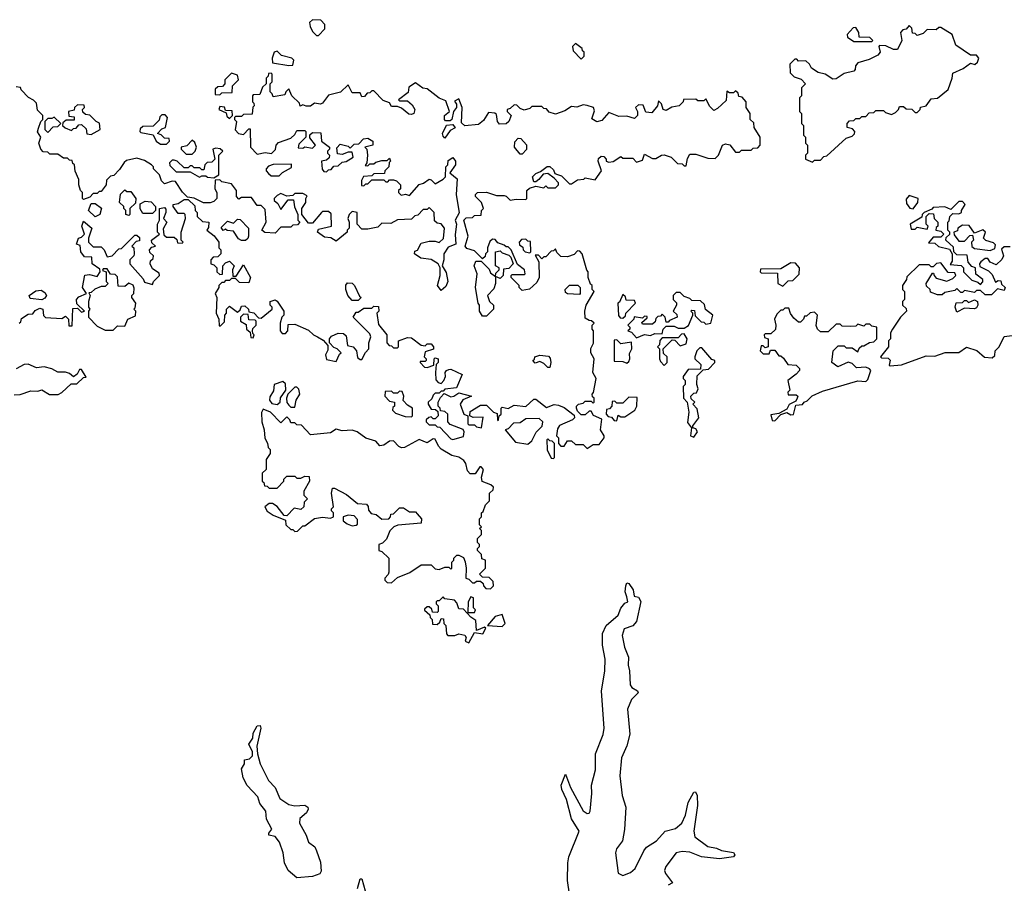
# Model space of a CAD drawing. Extents: x 2673034 to 2765626, y 830478 to 954748.
# Tile 60 of 126: x 2735153 to 2740136, y 838161 to 842530. Entities that reach past the tile are written whole.
import ezdxf

# ---------------------------------------------------------------- set-up
doc = ezdxf.new("R2010")
doc.units = 0

msp = doc.modelspace()

# ---------------------------------------------------------------- linework, layer by layer
at = {"layer": '0CON05XD'}
for points in [[(2736665, 842450), (2736697, 842483), (2736697.5, 842505), (2736677, 842527), (2736635, 842530), (2736620, 842515), (2736622.5, 842495), (2736635, 842470), (2736655, 842450), (2736665, 842450)], [(2739165, 841810), (2739175, 841820), (2739205, 841820), (2739221.7, 841838.3), (2739238.3, 841841.7), (2739335, 841930), (2739365, 841940), (2739378.3, 841951.7), (2739380, 841965), (2739368.3, 841978.3), (2739340, 841985), (2739340, 842005), (2739351.7, 842018.3), (2739375, 842020), (2739385, 842030), (2739405, 842030), (2739415, 842040), (2739435, 842040), (2739451.7, 842058.3), (2739475, 842060), (2739485, 842070), (2739525, 842070), (2739535, 842060), (2739565, 842050), (2739585, 842060), (2739600, 842075), (2739605, 842090), (2739625, 842090), (2739638.3, 842078.3), (2739667, 842077), (2739685, 842060), (2739695, 842060), (2739710, 842075), (2739711.7, 842088.3), (2739740, 842095), (2739765, 842130), (2739797, 842133), (2739852.5, 842177.5), (2739872.5, 842235), (2739875, 842260), (2739927, 842283), (2739965, 842310), (2739987, 842303), (2740000, 842315), (2740007.5, 842335), (2739995, 842350), (2739965, 842350), (2739890.7, 842400.7), (2739872.5, 842455), (2739815, 842490), (2739805, 842490), (2739791.7, 842478.3), (2739745, 842480), (2739725, 842460), (2739695, 842450), (2739685, 842460), (2739671.7, 842461.7), (2739667, 842487), (2739655, 842500), (2739638.3, 842481.7), (2739621.7, 842478.3), (2739610, 842465), (2739617.5, 842425), (2739595, 842380), (2739575, 842380), (2739537, 842397), (2739505, 842400), (2739500, 842395), (2739507.5, 842365), (2739495, 842350), (2739451.7, 842328.3), (2739395, 842312.5), (2739383, 842297), (2739381.7, 842278.3), (2739375, 842270), (2739325, 842257.5), (2739285, 842230), (2739268.3, 842228.3), (2739230, 842255), (2739193, 842263), (2739160, 842285), (2739150, 842305), (2739131.7, 842321.7), (2739095, 842320), (2739085, 842330), (2739075, 842330), (2739050, 842305), (2739051.7, 842261.7), (2739071.7, 842241.7), (2739108.3, 842228.3), (2739130, 842205), (2739110, 842185), (2739110, 842145), (2739100, 842135), (2739100, 842065), (2739110, 842055), (2739110, 842005), (2739120, 841995), (2739120, 841945), (2739130, 841935), (2739130, 841905), (2739140, 841895), (2739140, 841855), (2739130, 841845), (2739130, 841825), (2739165, 841810)], [(2739465, 842420), (2739470, 842425), (2739455, 842440), (2739401.7, 842441.7), (2739400, 842465), (2739385, 842490), (2739371.7, 842488.3), (2739340, 842455), (2739341.7, 842441.7), (2739375, 842420), (2739465, 842420)], [(2737995, 842330), (2738010, 842345), (2738010, 842365), (2738001.7, 842371.7), (2738000, 842385), (2737965, 842410), (2737950, 842395), (2737953, 842373), (2737995, 842330)], [(2736515, 842297.5), (2736535, 842300), (2736540, 842325), (2736530, 842335), (2736478.3, 842348.3), (2736455, 842370), (2736440, 842365), (2736430, 842335), (2736431.7, 842311.7), (2736515, 842297.5)], [(2736165, 842150), (2736175, 842160), (2736228.3, 842161.7), (2736230, 842195), (2736260, 842225), (2736255, 842250), (2736225, 842260), (2736190, 842225), (2736190, 842205), (2736178.3, 842191.7), (2736155, 842190), (2736141.7, 842178.3), (2736141.7, 842151.7), (2736165, 842150)], [(2738057, 840893), (2738057.5, 840955), (2738050, 840965), (2738050, 840985), (2738060, 840995), (2738047, 841007), (2738035, 841007.5), (2738015, 841020), (2738012.5, 841055), (2738020, 841085), (2738060, 841155), (2738050, 841165), (2738050, 841185), (2738041.7, 841191.7), (2738030, 841225), (2738030, 841255), (2738023, 841263), (2738000, 841345), (2737988.3, 841358.3), (2737975, 841360), (2737958.3, 841341.7), (2737925, 841330), (2737891.7, 841331.7), (2737871.7, 841351.7), (2737865, 841370), (2737855, 841360), (2737841.7, 841358.3), (2737815, 841330), (2737805, 841330), (2737795, 841320), (2737778.3, 841338.3), (2737761.7, 841338.3), (2737780, 841305), (2737782.5, 841225), (2737769.3, 841200.7), (2737733, 841167), (2737695, 841160), (2737680, 841175), (2737680, 841185), (2737640, 841225), (2737640, 841235), (2737645, 841240), (2737705, 841240), (2737710, 841245), (2737707.5, 841265), (2737671.7, 841291.7), (2737640, 841365), (2737625, 841380), (2737615, 841380), (2737605, 841390), (2737571.7, 841401.7), (2737558.3, 841418.3), (2737545, 841420), (2737531.7, 841408.3), (2737520, 841375), (2737520, 841355), (2737510, 841345), (2737508.3, 841331.7), (2737495, 841320), (2737455, 841360), (2737415, 841372.5), (2737407.5, 841385), (2737422.5, 841435), (2737400, 841515), (2737413, 841527), (2737445, 841530), (2737455, 841540), (2737488.3, 841541.7), (2737490, 841565), (2737500, 841575), (2737490, 841605), (2737460, 841635), (2737460, 841645), (2737470, 841655), (2737515, 841657.5), (2737565, 841640), (2737605, 841640), (2737615, 841637.5), (2737635, 841617.5), (2737665, 841622.5), (2737715, 841620), (2737720, 841625), (2737720, 841665), (2737733, 841677), (2737765, 841687.5), (2737805, 841680), (2737815, 841690), (2737825, 841680), (2737865, 841680), (2737880, 841695), (2737880, 841705), (2737858.3, 841728.3), (2737825, 841752.5), (2737801.7, 841748.3), (2737779.3, 841720.7), (2737765, 841710), (2737755, 841710), (2737747.5, 841735), (2737765, 841752.5), (2737788.3, 841761.7), (2737823, 841787), (2737835, 841787.5), (2737855, 841770), (2737861.7, 841751.7), (2737875, 841747.5), (2737895, 841740), (2737935, 841700), (2737945, 841700), (2737975, 841720), (2738007, 841723), (2738015, 841730), (2738065, 841720), (2738097.5, 841765), (2738080, 841815), (2738081.7, 841828.3), (2738095, 841840), (2738108.3, 841838.3), (2738120, 841825), (2738120, 841815), (2738135, 841810), (2738157, 841813), (2738195, 841837.5), (2738205, 841830), (2738255, 841830), (2738275, 841810), (2738305, 841820), (2738315, 841850), (2738355, 841827.5), (2738371.7, 841828.3), (2738400, 841845), (2738415, 841846.7), (2738450, 841835), (2738481.7, 841801.7), (2738505, 841800), (2738515, 841790), (2738525, 841790), (2738533, 841827), (2738545, 841850), (2738575, 841850), (2738635, 841830), (2738671.7, 841828.3), (2738690, 841845), (2738710, 841895), (2738725, 841902.5), (2738746.4, 841896.4), (2738775, 841860), (2738795, 841860), (2738805, 841870), (2738855, 841870), (2738865, 841880), (2738888.3, 841881.7), (2738900, 841895), (2738900, 841935), (2738870, 841985), (2738868.3, 842008.3), (2738850, 842025), (2738850, 842055), (2738830, 842085), (2738830, 842115), (2738808.3, 842138.3), (2738791.7, 842141.7), (2738788.3, 842158.3), (2738775, 842170), (2738765, 842160), (2738745, 842160), (2738731.7, 842168.3), (2738728.3, 842121.7), (2738685, 842080), (2738665, 842070), (2738645, 842090), (2738625, 842130), (2738615, 842120), (2738585, 842120), (2738575, 842127.5), (2738513, 842127), (2738510, 842115), (2738490, 842095), (2738453, 842087), (2738425, 842070), (2738410, 842075), (2738400, 842105), (2738385, 842120), (2738380, 842095), (2738351.7, 842058.3), (2738321.7, 842061.7), (2738308.3, 842098.3), (2738285, 842100), (2738270, 842085), (2738280, 842065), (2738280, 842045), (2738265, 842030), (2738225, 842042.5), (2738185, 842040), (2738135, 842060), (2738099.3, 842020.7), (2738073, 842013), (2738048.3, 842028.3), (2738061.7, 842068.3), (2738057.5, 842085), (2738025, 842096.7), (2738005, 842100), (2737971.7, 842088.3), (2737945, 842090), (2737911.7, 842068.3), (2737865, 842052.5), (2737831.7, 842061.7), (2737818.3, 842078.3), (2737805, 842080), (2737795, 842090), (2737745, 842090), (2737735, 842080), (2737705, 842072.5), (2737685, 842080), (2737668.3, 842098.3), (2737655, 842100), (2737635, 842080), (2737620, 842075), (2737620, 842065), (2737640, 842045), (2737627.5, 842015), (2737615, 842002.5), (2737581.7, 842001.7), (2737570, 842015), (2737565, 842050), (2737557, 842057), (2737525, 842060), (2737499.3, 842020.7), (2737475, 842000), (2737405, 841992.5), (2737388.3, 842008.3), (2737392.5, 842085), (2737375, 842130), (2737353, 842117), (2737362.5, 842102.5), (2737363.3, 842085), (2737347.5, 842065), (2737340, 842025), (2737331.7, 842018.3), (2737308.3, 842018.3), (2737302.5, 842025), (2737302.5, 842045), (2737327.5, 842065), (2737310, 842120), (2737275, 842132.5), (2737215, 842180), (2737193, 842183), (2737155, 842210), (2737121.7, 842188.3), (2737118.3, 842161.7), (2737070, 842125), (2737075, 842120), (2737115, 842120), (2737139.3, 842099.3), (2737152.5, 842075), (2737147.5, 842055), (2737135, 842050), (2737121.7, 842051.7), (2737085, 842082.5), (2737065, 842090), (2737035, 842090), (2737025, 842110), (2736991.7, 842121.7), (2736945, 842170), (2736935, 842170), (2736925, 842160), (2736911.7, 842158.3), (2736898.3, 842141.7), (2736885, 842140), (2736875, 842160), (2736835, 842160), (2736815, 842200), (2736777, 842163), (2736715, 842147.5), (2736685, 842107.5), (2736675, 842103.3), (2736645, 842107.5), (2736625, 842092.5), (2736602.5, 842092.5), (2736585, 842100), (2736571.7, 842091.7), (2736568.3, 842108.3), (2736530, 842145), (2736515, 842180), (2736500, 842165), (2736495, 842150), (2736435, 842140), (2736430, 842155), (2736420, 842165), (2736420, 842205), (2736430, 842215), (2736430, 842255), (2736425, 842260), (2736411.7, 842258.3), (2736410, 842245), (2736400, 842235), (2736400, 842205), (2736381.7, 842188.3), (2736368.3, 842151.7), (2736335, 842150), (2736330, 842145), (2736330, 842115), (2736338.3, 842108.3), (2736340, 842095), (2736332.5, 842087.5), (2736328.3, 842051.7), (2736285, 842050), (2736275, 842040), (2736245, 842040), (2736240, 842035), (2736240, 842025), (2736250, 842015), (2736243, 841973), (2736260, 841955), (2736285, 841950), (2736311.7, 841978.3), (2736318.3, 841978.3), (2736320, 841885), (2736355, 841850), (2736395, 841857.5), (2736427, 841853), (2736447, 841873), (2736450, 841895), (2736461.7, 841908.3), (2736525, 841930), (2736545, 841950), (2736555, 841970), (2736595, 841970), (2736600, 841965), (2736600, 841935), (2736565, 841900), (2736561.7, 841881.7), (2736585, 841880), (2736595, 841887.5), (2736635, 841880), (2736650, 841895), (2736621.7, 841931.7), (2736621.7, 841948.3), (2736635, 841960), (2736677.5, 841957.5), (2736680, 841915), (2736720, 841885), (2736720, 841875), (2736710, 841865), (2736710, 841855), (2736720, 841845), (2736718.3, 841831.7), (2736705, 841820), (2736680, 841815), (2736683, 841773), (2736691.7, 841761.7), (2736705, 841760), (2736715, 841770), (2736728.3, 841771.7), (2736741.7, 841788.3), (2736765, 841790), (2736785, 841810), (2736805, 841812.5), (2736840, 841835), (2736835, 841860), (2736815, 841860), (2736785, 841847.5), (2736761.7, 841851.7), (2736758.3, 841881.7), (2736775, 841900), (2736815, 841890), (2736825, 841880), (2736845, 841900), (2736868.3, 841901.7), (2736893, 841927), (2736915, 841930), (2736940, 841915), (2736940, 841895), (2736900, 841885), (2736910, 841875), (2736912.5, 841845), (2736910, 841805), (2736901.7, 841791.7), (2736915, 841790), (2736925, 841800), (2736945, 841800), (2736955, 841810), (2736985, 841817.5), (2737011.7, 841818.3), (2737025, 841830), (2737030, 841815), (2737021.7, 841808.3), (2737020, 841785), (2737000, 841765), (2736998.3, 841751.7), (2736945, 841750), (2736935, 841740), (2736893, 841737), (2736883, 841717), (2736881.7, 841691.7), (2736895, 841690), (2736905, 841700), (2736915, 841700), (2736935, 841720), (2736995, 841720), (2737005, 841710), (2737015, 841710), (2737025, 841720), (2737045, 841720), (2737060, 841715), (2737080, 841695), (2737080, 841675), (2737070, 841665), (2737070, 841655), (2737083, 841643), (2737105, 841647.5), (2737125, 841640), (2737173.6, 841696.4), (2737197, 841703), (2737225, 841722.5), (2737235, 841720), (2737255, 841700), (2737295, 841722.5), (2737307.5, 841735), (2737310, 841785), (2737320, 841795), (2737321.7, 841818.3), (2737345, 841832.5), (2737358.8, 841815), (2737358.8, 841795), (2737330, 841755), (2737366.2, 841725), (2737361.2, 841645), (2737376.7, 841553.3), (2737356.7, 841515), (2737362.5, 841495), (2737356.1, 841443.9), (2737360, 841395), (2737321.7, 841378.3), (2737300, 841345), (2737300, 841315), (2737290, 841285), (2737311.7, 841251.7), (2737320, 841205), (2737309.3, 841180.7), (2737285, 841160), (2737267.5, 841185), (2737280, 841235), (2737280, 841275), (2737270, 841295), (2737235, 841317.5), (2737183, 841323), (2737150, 841345), (2737151.7, 841358.3), (2737166.4, 841363.6), (2737185, 841400), (2737225, 841410), (2737255, 841410), (2737275, 841402.5), (2737297, 841423), (2737302.5, 841475), (2737285, 841497.5), (2737265, 841500), (2737251.7, 841511.7), (2737250, 841555), (2737225, 841580), (2737215, 841570), (2737195, 841570), (2737168.3, 841541.7), (2737151.7, 841538.3), (2737135, 841520), (2737065, 841517.5), (2737031.7, 841498.3), (2736985, 841500), (2736965, 841480), (2736915, 841470), (2736885, 841470), (2736860, 841495), (2736860, 841555), (2736835, 841560), (2736820, 841545), (2736812.5, 841525), (2736820, 841505), (2736820, 841475), (2736810, 841465), (2736810, 841455), (2736755, 841410), (2736727, 841427), (2736695, 841430), (2736660, 841455), (2736665, 841470), (2736730, 841485), (2736728.3, 841548.3), (2736715, 841560), (2736685, 841560), (2736680, 841555)], [(2736680, 841555), (2736635, 841500), (2736615, 841500), (2736580, 841545), (2736580, 841575), (2736600, 841605), (2736600, 841625), (2736608.3, 841638.3), (2736585, 841650), (2736545, 841650), (2736535, 841640), (2736505, 841637.5), (2736475, 841650), (2736455, 841640), (2736440, 841625), (2736440, 841615), (2736459.3, 841599.3), (2736475, 841570), (2736511.7, 841618.3), (2736538.3, 841618.3), (2736543, 841583), (2736560, 841545), (2736560, 841515), (2736570, 841505), (2736558.3, 841491.7), (2736535, 841490), (2736525, 841480), (2736475, 841480), (2736445, 841450), (2736393, 841453), (2736377.5, 841465), (2736400, 841505), (2736395, 841570), (2736375, 841590), (2736355, 841590), (2736325, 841630), (2736275, 841630), (2736261.7, 841621.7), (2736250, 841635), (2736250, 841665), (2736225, 841700), (2736175, 841710), (2736165, 841720), (2736141.7, 841718.3), (2736140, 841675), (2736150, 841655), (2736150, 841625), (2736135, 841610), (2736117, 841603), (2736083, 841603), (2736036.4, 841626.4), (2736001.7, 841631.7), (2735976.7, 841656.7), (2735941.7, 841711.7), (2735925, 841712.5), (2735885, 841700), (2735870, 841715), (2735860, 841745), (2735830, 841775), (2735830, 841785), (2735820, 841795), (2735785, 841817.5), (2735745, 841830), (2735692.5, 841817.5), (2735681.7, 841808.3), (2735658.3, 841771.7), (2735628.3, 841741.7), (2735611.7, 841738.3), (2735591.7, 841718.3), (2735590, 841695), (2735565, 841660), (2735555, 841660), (2735545, 841650), (2735525, 841650), (2735508.3, 841631.7), (2735475, 841620), (2735470, 841625), (2735470, 841655), (2735460, 841665), (2735452.5, 841695), (2735451.7, 841721.7), (2735433, 841763), (2735430, 841795), (2735421.7, 841801.7), (2735418.3, 841818.3), (2735405, 841820), (2735395, 841830), (2735375, 841830), (2735345, 841850), (2735305, 841850), (2735295, 841860), (2735271.7, 841861.7), (2735260, 841875), (2735250, 841905), (2735260, 841935), (2735243, 841963), (2735248.3, 841981.7), (2735260, 842015), (2735270, 842025), (2735270, 842045), (2735243, 842073), (2735237, 842107), (2735223, 842123), (2735197, 842137), (2735160, 842175), (2735157, 842187), (2735135, 842190)], [(2735515, 841950), (2735560, 841975), (2735557, 842007), (2735540, 842015), (2735507, 842047), (2735485, 842050), (2735471.7, 842061.7), (2735470, 842075), (2735480, 842085), (2735478.3, 842098.3), (2735445, 842100), (2735430, 842085), (2735428.3, 842071.7), (2735400, 842065), (2735401.7, 842041.7), (2735428.3, 842038.3), (2735428.3, 842021.7), (2735388.3, 842021.7), (2735371.7, 842008.3), (2735370, 841995), (2735383, 841983), (2735415, 841970), (2735425, 841980), (2735438.3, 841981.7), (2735451.7, 841998.3), (2735465, 842000), (2735488.3, 841978.3), (2735491.7, 841951.7), (2735515, 841950)], [(2736215, 842030), (2736230, 842045), (2736228.3, 842068.3), (2736195, 842070), (2736188.3, 842088.3), (2736165, 842090), (2736160, 842075), (2736198.3, 842058.3), (2736201.7, 842041.7), (2736215, 842030)], [(2735295, 841960), (2735321.7, 841988.3), (2735345, 841990), (2735360, 842005), (2735327, 842037), (2735315, 842030), (2735295, 842030), (2735280, 842015), (2735280, 841975), (2735295, 841960)], [(2735895, 841900), (2735910, 841915), (2735908.3, 841928.3), (2735885, 841930), (2735868.3, 841948.3), (2735850, 841955), (2735871.7, 841978.3), (2735890, 841985), (2735900, 842035), (2735888.3, 842048.3), (2735871.7, 842048.3), (2735861.7, 842038.3), (2735858.3, 842021.7), (2735828.3, 841991.7), (2735775, 841990), (2735761.7, 841978.3), (2735760, 841965), (2735765, 841960), (2735828.3, 841948.3), (2735842.5, 841915), (2735865, 841900), (2735895, 841900)], [(2737305, 841930), (2737295, 841940), (2737292.5, 841955), (2737313, 841997), (2737345, 842000), (2737357, 841983), (2737330.7, 841969.3), (2737305, 841930)], [(2737695, 841850), (2737685, 841850), (2737657.5, 841885), (2737658.3, 841911.7), (2737675, 841930), (2737688.3, 841928.3), (2737717, 841897), (2737717, 841873), (2737695, 841850)], [(2736135, 841730), (2736160, 841745), (2736160, 841845), (2736180, 841865), (2736167, 841877), (2736145, 841880), (2736130, 841875), (2736140, 841825), (2736125, 841810), (2736101.7, 841808.3), (2736090, 841795), (2736085, 841770), (2736075, 841770), (2736065, 841780), (2736035, 841780), (2736025, 841790), (2736015, 841790), (2736005, 841780), (2735985, 841780), (2735950, 841815), (2735935, 841820), (2735925, 841820), (2735910, 841805), (2735911.7, 841791.7), (2735945, 841760), (2736015, 841760), (2736063, 841733), (2736075, 841740), (2736095, 841740), (2736103, 841733), (2736135, 841730)], [(2736025, 841850), (2736040, 841865), (2736047.5, 841885), (2736038.3, 841908.3), (2736025, 841920), (2735998.3, 841891.7), (2735970, 841885), (2735970, 841875), (2735995, 841850), (2736025, 841850)], [(2736465, 841740), (2736483, 841757), (2736528.3, 841781.7), (2736528.3, 841798.3), (2736435, 841797.5), (2736411.7, 841788.3), (2736400, 841775), (2736400, 841765), (2736411.7, 841751.7), (2736425, 841740), (2736465, 841740)], [(2735705, 841540), (2735690, 841545), (2735690, 841565), (2735680, 841575), (2735680, 841585), (2735657.5, 841605), (2735663, 841647), (2735685, 841670), (2735695, 841660), (2735715, 841660), (2735740, 841625), (2735738.3, 841601.7), (2735710, 841575), (2735710, 841545), (2735705, 841540)], [(2739675, 841572.5), (2739697.5, 841605), (2739700, 841625), (2739655, 841640), (2739638.3, 841621.7), (2739640.7, 841600.7), (2739657, 841577), (2739675, 841572.5)], [(2735150, 840995), (2735158.3, 841001.7), (2735161.7, 841018.3), (2735195, 841040), (2735218.3, 841041.7), (2735230.7, 841059.3), (2735255, 841070), (2735270, 841065), (2735273, 841033), (2735283, 841023), (2735365, 841017.5), (2735385, 841030), (2735400, 841015), (2735401.7, 840981.7), (2735418.3, 840981.7), (2735421.7, 841068.3), (2735445, 841070), (2735465, 841050), (2735480, 841055), (2735441.7, 841091.7), (2735440, 841115), (2735451.7, 841128.3), (2735490, 841145), (2735470, 841175), (2735481.7, 841238.3), (2735505, 841240), (2735545, 841230), (2735560, 841255), (2735558.3, 841268.3), (2735520, 841295), (2735518.3, 841328.3), (2735480.7, 841330.7), (2735462.5, 841355), (2735458.3, 841388.3), (2735440, 841395), (2735450, 841425), (2735465, 841430), (2735480, 841445), (2735467.5, 841485), (2735475, 841510), (2735517.5, 841475), (2735500, 841425), (2735500, 841405), (2735525, 841380), (2735565, 841380), (2735580, 841365), (2735595, 841330), (2735620, 841335), (2735655, 841370), (2735668.3, 841371.7), (2735735, 841440), (2735745, 841440), (2735758.3, 841428.3), (2735758.3, 841411.7), (2735741.7, 841408.3), (2735720, 841385), (2735730, 841375), (2735732.5, 841345), (2735730, 841335), (2735710, 841315), (2735710, 841295), (2735778.3, 841218.3), (2735785, 841202.5), (2735825, 841190), (2735830, 841205), (2735860, 841235), (2735858.3, 841248.3), (2735825, 841270), (2735812.5, 841295), (2735815, 841310), (2735828.3, 841321.7), (2735830, 841335), (2735811.7, 841351.7), (2735810, 841365), (2735821.7, 841378.3), (2735840, 841385), (2735821.7, 841401.7), (2735820, 841415), (2735860, 841445), (2735850, 841455), (2735850, 841495), (2735860, 841515), (2735860, 841575), (2735885, 841580), (2735891.7, 841571.7), (2735892.5, 841555), (2735880, 841525), (2735897.5, 841505), (2735878.3, 841471.7), (2735881.7, 841441.7), (2735895, 841430), (2735935, 841430), (2735948.3, 841418.3), (2735951.7, 841401.7), (2735975, 841400), (2735980, 841405), (2735970, 841415), (2735970, 841455), (2735992.5, 841525), (2735990, 841545), (2735985, 841550), (2735955, 841550), (2735930, 841585), (2735930, 841595), (2735955, 841600), (2735985, 841620), (2736005, 841620), (2736038.3, 841588.3), (2736040, 841565), (2736050, 841555), (2736050, 841535), (2736078.3, 841508.3), (2736110, 841505), (2736108.3, 841478.3), (2736100, 841465), (2736136.4, 841436.4), (2736160, 841405), (2736160, 841375), (2736170, 841365), (2736170, 841345), (2736155, 841330), (2736131.7, 841328.3), (2736120, 841315), (2736120, 841295), (2736135, 841290), (2736150, 841275), (2736150, 841255), (2736165, 841240), (2736178.3, 841241.7), (2736180, 841285), (2736195, 841300), (2736215, 841307.5), (2736237.5, 841285), (2736230, 841265), (2736231.7, 841231.7), (2736248.3, 841231.7), (2736285, 841290), (2736320, 841225), (2736311.7, 841198.3), (2736265, 841200), (2736245, 841220), (2736225, 841220), (2736215, 841210), (2736195, 841210), (2736185, 841200), (2736175, 841200), (2736160, 841185), (2736160, 841175), (2736142.5, 841145), (2736150, 841125), (2736147.5, 841045), (2736160, 841015), (2736161.7, 840981.7), (2736168.3, 840981.7), (2736188.3, 841001.7), (2736190, 841035), (2736200, 841045), (2736200, 841065), (2736215, 841080), (2736255, 841050), (2736268.3, 841061.7), (2736275, 841080), (2736291.7, 841081.7), (2736310, 841065), (2736311.7, 841051.7), (2736337, 841047), (2736361.7, 841021.7), (2736375, 841020), (2736430, 841065), (2736430, 841075), (2736420, 841085), (2736420, 841105), (2736445, 841112.5), (2736456.4, 841106.4), (2736490, 841055), (2736490, 841035), (2736480, 841025), (2736470, 840995), (2736470, 840955), (2736481.7, 840941.7), (2736497, 840943), (2736510, 840955), (2736511.7, 840988.3), (2736545, 840990), (2736615, 840960), (2736640, 840935), (2736660, 840925), (2736689.3, 840909.3), (2736711.7, 840881.7), (2736711.7, 840858.3), (2736700, 840835), (2736705, 840810), (2736755, 840800), (2736771.7, 840838.3), (2736780, 840845), (2736760, 840865), (2736741.7, 840871.7), (2736720, 840895), (2736720, 840915), (2736730.7, 840929.3), (2736765, 840943.3), (2736791.7, 840941.7), (2736805, 840930), (2736811.7, 840881.7), (2736840, 840875), (2736857.5, 840855), (2736861.7, 840821.7), (2736875, 840810), (2736885, 840810), (2736903, 840847), (2736920, 840865), (2736920, 840895), (2736930, 840925), (2736925, 840940), (2736840, 841025), (2736855, 841050), (2736865, 841050), (2736895, 841070), (2736935, 841070), (2736945, 841080), (2736968.3, 841078.3), (2736970, 841055), (2736960, 841045), (2736968.3, 840988.3), (2737010, 840935), (2737010, 840895), (2737021.7, 840881.7), (2737035, 840880), (2737045, 840870), (2737065, 840870), (2737070, 840875), (2737070, 840905), (2737115, 840922.5), (2737135, 840920), (2737185, 840882.5), (2737205, 840880), (2737215, 840890), (2737235, 840890), (2737247.5, 840875), (2737247, 840863), (2737205, 840850), (2737200, 840825), (2737210, 840815), (2737210, 840805), (2737205, 840800), (2737180, 840800), (2737180, 840795), (2737201.7, 840771.7), (2737215, 840770), (2737248.3, 840781.7), (2737250, 840815), (2737255, 840820), (2737270, 840815), (2737270, 840795), (2737260, 840785), (2737257.5, 840745), (2737258.3, 840708.3), (2737270, 840695), (2737285, 840690), (2737300, 840705), (2737307.5, 840725), (2737306.7, 840745), (2737312.5, 840755), (2737325, 840760), (2737335, 840762.5), (2737392.5, 840735), (2737363, 840667), (2737305, 840660), (2737295, 840650), (2737285, 840650), (2737275, 840640), (2737255, 840640), (2737245, 840630), (2737238.3, 840611.7), (2737220, 840595), (2737220, 840585), (2737235, 840560), (2737257.5, 840557.5), (2737268.3, 840548.3), (2737270, 840525), (2737255, 840510), (2737245, 840510), (2737235, 840520), (2737223.3, 840516.7), (2737210, 840505), (2737210, 840495), (2737225, 840480), (2737255, 840480), (2737265, 840470), (2737278.3, 840468.3), (2737335, 840408.8), (2737345, 840406.2), (2737398.3, 840421.7), (2737402.5, 840445), (2737396.7, 840456.7), (2737331.7, 840481.7), (2737320, 840495), (2737320, 840535), (2737305, 840547.5), (2737281.7, 840551.7), (2737280, 840565), (2737270, 840575), (2737270, 840595), (2737281.7, 840618.3), (2737301.7, 840638.3), (2737335, 840622.5), (2737350, 840625), (2737375, 840642.5), (2737440, 840625), (2737395, 840607.5), (2737382.5, 840585), (2737400, 840535), (2737420, 840525), (2737420, 840485), (2737425, 840480), (2737455, 840480), (2737465, 840470), (2737490, 840465), (2737498.3, 840518.3), (2737447, 840517), (2737430, 840525), (2737431.7, 840548.3), (2737485, 840580), (2737515, 840580), (2737550, 840545), (2737568.3, 840538.3), (2737570, 840505), (2737575, 840500), (2737580, 840525), (2737590, 840535), (2737590, 840565), (2737595, 840570), (2737625, 840562.5), (2737655, 840580), (2737715, 840573.3), (2737755, 840610), (2737765, 840610), (2737818.3, 840568.3), (2737857, 840583), (2737879.3, 840579.3), (2737908.3, 840568.3), (2737958.3, 840528.3), (2737960, 840515), (2737950, 840505), (2737885, 840477.5), (2737875, 840460), (2737870, 840425), (2737880, 840415), (2737880, 840385), (2737891.7, 840371.7), (2737908.3, 840371.7), (2737925, 840400), (2737945, 840400), (2737965, 840380), (2738005, 840380), (2738025, 840360), (2738055, 840380), (2738085, 840380), (2738110, 840415), (2738110, 840425), (2738092.5, 840455), (2738098.3, 840508.3), (2738057, 840527), (2738045, 840550), (2738035, 840550), (2738015, 840530), (2737995, 840530), (2737975, 840550), (2737970, 840565), (2737970, 840575), (2737980, 840585), (2738005, 840590), (2738015, 840600), (2738045, 840600), (2738055, 840590), (2738060, 840595), (2738060, 840615), (2738051.7, 840621.7), (2738050, 840635), (2738057, 840643), (2738070, 840715), (2738052.5, 840745), (2738060, 840815), (2738042.5, 840845), (2738043, 840867), (2738057, 840893)], [(2735535, 841532.5), (2735500, 841565), (2735515, 841600), (2735535, 841600), (2735567, 841577), (2735557.5, 841545), (2735535, 841532.5)], [(2735825, 841550), (2735775, 841550), (2735763, 841573), (2735761.7, 841598.3), (2735788.3, 841611.7), (2735818.3, 841608.3), (2735840, 841585), (2735840, 841565), (2735825, 841550)], [(2740015, 841190), (2740027, 841203), (2740027.5, 841215), (2739991.7, 841241.7), (2739990, 841275), (2739971.7, 841281.7), (2739953, 841303), (2739948.3, 841338.3), (2739895, 841340), (2739880, 841355), (2739878.3, 841378.3), (2739840, 841415), (2739841.7, 841428.3), (2739860, 841445), (2739860, 841455), (2739850, 841465), (2739850, 841505), (2739857, 841513), (2739860, 841535), (2739875, 841550), (2739905, 841547.5), (2739920, 841555), (2739920, 841565), (2739937.5, 841595), (2739925, 841610), (2739905, 841610), (2739865, 841570), (2739835, 841582.5), (2739775, 841580), (2739768.3, 841571.7), (2739730, 841555), (2739720, 841545), (2739718.3, 841531.7), (2739660, 841495), (2739665, 841470), (2739685, 841470), (2739695, 841480), (2739745, 841470), (2739750, 841485), (2739740, 841495), (2739740, 841535), (2739755, 841550), (2739778.3, 841548.3), (2739780, 841525), (2739800, 841505), (2739800, 841485), (2739791.7, 841478.3), (2739790, 841465), (2739815, 841460), (2739830, 841445), (2739815, 841430), (2739775, 841430), (2739751.7, 841401.7), (2739785, 841400), (2739803, 841383), (2739858.3, 841368.3), (2739872.5, 841345), (2739871.7, 841308.3), (2739861.7, 841291.7), (2739917, 841287), (2739930, 841275), (2739930, 841255), (2739971.7, 841211.7), (2740001.7, 841201.7), (2740015, 841190)], [(2736295, 841412.5), (2736275, 841412.5), (2736260.7, 841420.7), (2736235, 841460), (2736203, 841463), (2736195, 841470), (2736183, 841463), (2736171.7, 841478.3), (2736205, 841510), (2736235, 841500), (2736255, 841520), (2736268.3, 841518.3), (2736310, 841475), (2736310, 841435), (2736307, 841423), (2736295, 841412.5)], [(2740065, 841362.5), (2740088.3, 841371.7), (2740091.7, 841391.7), (2740081.7, 841401.7), (2740043, 841413), (2740030, 841425), (2740040, 841455), (2740027, 841467), (2739985, 841450), (2739958.3, 841488.3), (2739925, 841490), (2739900, 841475), (2739898.3, 841461.7), (2739880, 841455), (2739881.7, 841441.7), (2739905, 841410), (2739935, 841410), (2739961.7, 841438.3), (2739975, 841440), (2739980, 841415), (2739970, 841405), (2739971.7, 841381.7), (2739985, 841372.5), (2740065, 841362.5)], [(2737735, 841350), (2737740, 841355), (2737738.3, 841408.3), (2737725, 841410), (2737715, 841420), (2737691.7, 841418.3), (2737680, 841405), (2737681.7, 841391.7), (2737698.3, 841378.3), (2737700, 841365), (2737710, 841355), (2737735, 841350)], [(2737515, 841030), (2737495, 841030), (2737480, 841055), (2737480, 841085), (2737472.5, 841095), (2737460, 841175), (2737467.5, 841245), (2737452.5, 841285), (2737461.7, 841308.3), (2737488.3, 841308.3), (2737528.3, 841268.3), (2737535, 841250), (2737560, 841230), (2737561.7, 841248.3), (2737580, 841265), (2737580, 841275), (2737560, 841285), (2737560, 841355), (2737585, 841360), (2737595, 841350), (2737628.3, 841338.3), (2737638.3, 841328.3), (2737650, 841295), (2737628.3, 841271.7), (2737601.7, 841268.3), (2737600, 841235), (2737585, 841220), (2737560, 841230), (2737560, 841195), (2737551.7, 841168.3), (2737520, 841135), (2737530, 841105), (2737550, 841085), (2737550, 841065), (2737515, 841030)], [(2740165, 841380), (2740135, 841380), (2740121.7, 841368.3), (2740132.5, 841335), (2740123, 841317), (2740095, 841290), (2740065, 841302.5), (2740051.7, 841321.7), (2740038.3, 841321.7), (2740017.5, 841305), (2740010, 841295), (2740011.7, 841281.7), (2740055, 841260), (2740075, 841240), (2740091.7, 841201.7), (2740105, 841210), (2740118.3, 841208.3), (2740121.7, 841191.7), (2740140, 841175), (2740135, 841160), (2740101.7, 841168.3), (2740071.7, 841138.3), (2740038.3, 841138.3), (2740015, 841160), (2739995, 841160), (2739985, 841150), (2739935, 841160), (2739925, 841150), (2739915, 841150), (2739895, 841170), (2739885, 841160), (2739835, 841150), (2739821.7, 841138.3), (2739798.3, 841138.3), (2739761.7, 841151.7), (2739760, 841165), (2739741.7, 841181.7), (2739740, 841195), (2739771.7, 841248.3), (2739778.3, 841248.3), (2739780, 841235), (2739791.7, 841221.7), (2739845, 841207.5), (2739875, 841220), (2739890, 841235), (2739885, 841250), (2739851.7, 841251.7), (2739815, 841300), (2739793, 841297), (2739775, 841280), (2739765, 841280), (2739755, 841290), (2739705, 841290), (2739641.7, 841228.3), (2739640, 841215), (2739620, 841185), (2739620, 841165), (2739630, 841155), (2739630, 841115), (2739620, 841105), (2739620, 841085), (2739638.3, 841068.3), (2739640, 841055), (2739610, 841025), (2739570, 840965), (2739560, 840945), (2739560, 840915), (2739550, 840905), (2739550, 840875), (2739510, 840825), (2739515, 840820), (2739548.3, 840818.3), (2739557.5, 840807.5), (2739552.5, 840782.5), (2739558.3, 840778.3)], [(2739015, 841182.5), (2739041.7, 841208.3), (2739065, 841210), (2739098.3, 841241.7), (2739100, 841275), (2739078.3, 841298.3), (2739055, 841300), (2739005, 841270), (2738901.7, 841268.3), (2738900, 841255), (2738905, 841250), (2738988.3, 841248.3), (2738990, 841195), (2739015, 841182.5)], [(2735625, 840960), (2735648.3, 840981.7), (2735685, 840980), (2735700, 841015), (2735738.3, 841031.7), (2735740, 841055), (2735730, 841065), (2735737, 841073), (2735740, 841095), (2735720, 841125), (2735720, 841135), (2735730, 841145), (2735731.7, 841171.7), (2735726.4, 841186.4), (2735705, 841197.5), (2735685, 841180), (2735651.7, 841181.7), (2735648.3, 841228.3), (2735635, 841240), (2735611.7, 841241.7), (2735595, 841270), (2735575, 841270), (2735571.7, 841261.7), (2735590, 841255), (2735590, 841205), (2735600, 841195), (2735585, 841180), (2735565, 841180), (2735533, 841167), (2735515, 841150), (2735501.7, 841148.3), (2735510, 841135), (2735500, 841105), (2735500, 841075), (2735507.5, 841065), (2735500, 841055), (2735500, 841025), (2735545, 840980), (2735585, 840960), (2735625, 840960)], [(2736865, 841110), (2736835, 841110), (2736812.5, 841135), (2736802.5, 841165), (2736803, 841187), (2736811.7, 841198.3), (2736835, 841197.5), (2736847.5, 841185), (2736871.7, 841131.7), (2736880, 841125), (2736865, 841110)], [(2737985, 841140), (2737925, 841142.5), (2737915, 841150), (2737912.5, 841165), (2737935, 841187.5), (2737977, 841187), (2737990, 841175), (2737990, 841145), (2737985, 841140)], [(2735265, 841112.5), (2735205, 841120), (2735200, 841135), (2735235, 841157.5), (2735261.7, 841161.7), (2735279.3, 841149.3), (2735287.5, 841135), (2735279.3, 841120.7), (2735265, 841112.5)], [(2738205, 841020), (2738218.3, 841031.7), (2738220, 841045), (2738270, 841095), (2738265, 841110), (2738221.7, 841111.7), (2738218.3, 841128.3), (2738205, 841140), (2738188.3, 841101.7), (2738180, 841095), (2738183, 841033), (2738191.7, 841021.7), (2738205, 841020)], [(2738275, 840920), (2738315, 840937.5), (2738345, 840932.5), (2738367, 840943), (2738405, 840940), (2738410, 840965), (2738425, 840980), (2738465, 840980), (2738485, 840970), (2738515, 840970), (2738536.7, 840983.3), (2738560, 841035), (2738560, 841045), (2738550, 841055), (2738555, 841060), (2738568.3, 841058.3), (2738571.7, 841031.7), (2738601.7, 841001.7), (2738615, 841000), (2738625, 840990), (2738650, 840995), (2738660, 841035), (2738623.3, 841063.3), (2738618.3, 841088.3), (2738598.3, 841108.3), (2738555, 841110), (2738545, 841120), (2738515, 841130), (2738495, 841150), (2738475, 841150), (2738460, 841135), (2738460, 841115), (2738477, 841097), (2738477.5, 841085), (2738460, 841055), (2738478.3, 841038.3), (2738480, 841025), (2738441.7, 841008.3), (2738435, 841000), (2738425, 841000), (2738420, 841025), (2738405, 841040), (2738395, 841030), (2738381.7, 841028.3), (2738371.7, 841018.3), (2738368.3, 841001.7), (2738355, 840990), (2738305, 840990), (2738301.7, 840998.3), (2738328.3, 841021.7), (2738328.3, 841028.3), (2738315, 841030), (2738305, 841020), (2738263, 841027), (2738260, 841015), (2738230, 840985), (2738240, 840975), (2738240, 840965), (2738230, 840955), (2738248.3, 840948.3), (2738275, 840920)], [(2739895, 841050), (2739887.5, 841075), (2739893, 841097), (2739925, 841100), (2739935, 841110), (2739945, 841110), (2739955, 841100), (2739985, 841112.5), (2740000, 841105), (2740002.5, 841085), (2739995, 841072.5), (2739985, 841067.5), (2739935, 841070), (2739895, 841050)], [(2736335, 840920), (2736340, 840935), (2736331.7, 840941.7), (2736330, 840955), (2736333, 840967), (2736350, 840985), (2736350, 841005), (2736345, 841010), (2736311.7, 841011.7), (2736308.3, 841038.3), (2736285, 841040), (2736270, 841025), (2736270, 841005), (2736298.3, 840988.3), (2736300, 840965), (2736318.3, 840948.3), (2736321.7, 840921.7), (2736335, 840920)], [(2738975, 840500), (2739005, 840532.5), (2739035, 840542.5), (2739055, 840530), (2739068.3, 840531.7), (2739080, 840580), (2739115, 840582.5), (2739122.5, 840595), (2739138.8, 840601.2), (2739162.9, 840627.1), (2739215, 840650), (2739395, 840702.5), (2739435, 840700), (2739445, 840710), (2739457.5, 840745), (2739460, 840755), (2739453, 840763), (2739435, 840772.5), (2739388.3, 840768.3), (2739365, 840790), (2739345, 840797.5), (2739293, 840773), (2739262.5, 840795), (2739270, 840855), (2739295, 840880), (2739325, 840880), (2739335, 840870), (2739365, 840870), (2739395, 840850), (2739401.7, 840868.3), (2739415, 840880), (2739425, 840880), (2739453, 840897), (2739475, 840900), (2739490, 840915), (2739490, 840975), (2739465, 840980), (2739455, 840990), (2739435, 840990), (2739425, 840980), (2739395, 840990), (2739385, 840980), (2739355, 840977.5), (2739315, 840980), (2739305, 840990), (2739285, 840990), (2739245, 840950), (2739205, 840950), (2739190, 840965), (2739183, 840983), (2739190, 841035), (2739175, 841050), (2739153, 841047), (2739135, 841030), (2739125, 841030), (2739120, 841015), (2739105, 841000), (2739095, 841000), (2739070.7, 841020.7), (2739053, 841043), (2739045, 841070), (2739025, 841070), (2739015, 841060), (2739005, 841060), (2738985, 841040), (2738972.5, 841015), (2738980, 840985), (2738977, 840963), (2738955, 840940), (2738925, 840940), (2738920, 840935), (2738921.7, 840921.7), (2738940, 840915), (2738940, 840875), (2738925, 840870), (2738915, 840880), (2738905, 840880), (2738900, 840855), (2738915, 840840), (2738945, 840840), (2738951.7, 840858.3), (2738975, 840857.5), (2738995, 840830), (2739005, 840830), (2739018.3, 840818.3), (2739040, 840785), (2739081.7, 840781.7), (2739100, 840765), (2739100, 840755), (2739083, 840737), (2739040, 840705), (2739050, 840655), (2739040, 840645), (2739041.7, 840631.7), (2739081.7, 840631.7), (2739090, 840625), (2739086.7, 840615), (2739080, 840600), (2739047, 840583), (2739035, 840560), (2738995, 840537.5), (2738955, 840530), (2738961.7, 840501.7), (2738975, 840500)], [(2738415, 840780), (2738430, 840795), (2738430, 840825), (2738411.7, 840841.7), (2738410, 840865), (2738455, 840910), (2738468.3, 840908.3), (2738495, 840880), (2738525, 840890), (2738530, 840915), (2738515, 840940), (2738501.7, 840938.3), (2738485, 840920), (2738405, 840920), (2738393, 840907), (2738390, 840885), (2738380, 840875), (2738390, 840865), (2738390, 840815), (2738395, 840800), (2738415, 840780)], [(2739558.3, 840778.3), (2739615, 840783.3), (2739740.8, 840829.2), (2739785, 840828), (2739836.1, 840846.1), (2739905, 840846.2), (2739945, 840872.5), (2739997, 840857), (2740035, 840822.5), (2740075, 840820), (2740088.3, 840831.7), (2740090, 840855), (2740110, 840875), (2740135, 840926.7), (2740175, 840932.5)], [(2738225, 840792.5), (2738235, 840800), (2738240, 840815), (2738238.3, 840841.7), (2738250, 840865), (2738248.3, 840898.3), (2738195, 840890), (2738175, 840910), (2738161.7, 840908.3), (2738161.7, 840801.7), (2738205, 840800), (2738225, 840792.5)], [(2737835, 840770), (2737825, 840770), (2737805, 840790), (2737785, 840800), (2737761.7, 840791.7), (2737750, 840805), (2737758.3, 840811.7), (2737760, 840825), (2737785, 840832.5), (2737828.3, 840828.3), (2737837, 840817), (2737840, 840795), (2737835, 840770)], [(2738565, 840417.5), (2738582.5, 840445), (2738575, 840460), (2738560, 840465), (2738560, 840475), (2738590, 840515), (2738581.7, 840561.7), (2738560, 840585), (2738570, 840595), (2738551.7, 840611.7), (2738550, 840625), (2738565, 840640), (2738578.3, 840641.7), (2738587, 840663), (2738580, 840685), (2738581.7, 840728.3), (2738611.7, 840758.3), (2738638.3, 840761.7), (2738670, 840795), (2738670, 840805), (2738655, 840810), (2738605, 840870), (2738595, 840870), (2738580, 840855), (2738570, 840825), (2738570, 840815), (2738600, 840785), (2738598.3, 840761.7), (2738535, 840760), (2738510, 840725), (2738510, 840715), (2738520, 840705), (2738520, 840685), (2738510, 840675), (2738512.5, 840615), (2738530, 840595), (2738540, 840545), (2738531.7, 840491.7), (2738552.5, 840465), (2738547.5, 840425), (2738565, 840417.5)], [(2735125, 840632.5), (2735155, 840633.3), (2735208.3, 840651.7), (2735245, 840650), (2735265, 840656.7), (2735303, 840633), (2735347, 840633), (2735366.4, 840643.6), (2735413, 840687), (2735441.7, 840688.3), (2735475, 840720), (2735488.3, 840721.7), (2735465, 840760), (2735455, 840760), (2735443, 840737), (2735425, 840722.5), (2735405, 840740), (2735385, 840747.5), (2735345, 840746.2), (2735315, 840764), (2735276.4, 840773.6), (2735237.9, 840767.9), (2735195, 840788), (2735175, 840785.7), (2735135, 840763.3)], [(2736455, 840583.8), (2736470, 840595), (2736473, 840617), (2736500, 840655), (2736497, 840687), (2736485, 840700), (2736440, 840685), (2736437, 840653), (2736418.3, 840621.7), (2736417.5, 840605), (2736428.3, 840588.3), (2736455, 840583.8)], [(2736545, 840570), (2736552.5, 840605), (2736570, 840635), (2736565, 840660), (2736555, 840670), (2736545, 840670), (2736510, 840635), (2736502.5, 840615), (2736503.8, 840593.8), (2736515, 840580), (2736525, 840570), (2736545, 840570)], [(2737135, 840520), (2737140, 840525), (2737140, 840565), (2737115, 840580), (2737093, 840603), (2737097.5, 840625), (2737088.3, 840648.3), (2737075, 840650), (2737065, 840640), (2737045, 840640), (2737035, 840650), (2737001.7, 840648.3), (2737000, 840625), (2737025, 840600), (2737050, 840595), (2737050, 840575), (2737041.7, 840568.3), (2737040, 840555), (2737055, 840540), (2737103, 840523), (2737135, 840520)], [(2738175, 840500), (2738181.7, 840528.3), (2738195, 840520), (2738215, 840520), (2738265.9, 840554.1), (2738276.7, 840575), (2738278.3, 840618.3), (2738235, 840620), (2738205, 840590), (2738175, 840590), (2738165, 840600), (2738151.7, 840598.3), (2738150, 840575), (2738138.3, 840561.7), (2738121.7, 840558.3), (2738120, 840535), (2738131.7, 840521.7), (2738148.3, 840518.3), (2738161.7, 840501.7), (2738175, 840500)], [(2737535, 839650), (2737550, 839665), (2737548.3, 839688.3), (2737528.3, 839708.3), (2737495, 839710), (2737480, 839725), (2737510, 839755), (2737510, 839795), (2737491.7, 839801.7), (2737490, 839825), (2737470, 839845), (2737470, 839855), (2737480, 839865), (2737480, 839875), (2737470, 839885), (2737470, 839905), (2737490, 839925), (2737490, 839945), (2737480, 839955), (2737490, 839965), (2737480, 839975), (2737480, 840005), (2737490, 840015), (2737490, 840035), (2737498.3, 840041.7), (2737510, 840075), (2737530, 840095), (2737530, 840135), (2737548.3, 840151.7), (2737550, 840165), (2737537, 840177), (2737493, 840193), (2737490, 840215), (2737500, 840255), (2737488.3, 840268.3), (2737481.7, 840268.3), (2737457, 840233), (2737432.5, 840232.5), (2737418.3, 840248.3), (2737410, 840285), (2737400, 840300), (2737375, 840316), (2737340, 840325), (2737285, 840357.5), (2737271.7, 840371.7), (2737255, 840407.5), (2737245, 840410), (2737215, 840390), (2737173.6, 840406.4), (2737100, 840365), (2737085, 840363.3), (2737070.7, 840370.7), (2737045, 840400), (2737025, 840397.5), (2736995, 840376.7), (2736975, 840373.3), (2736955, 840397.5), (2736905, 840412.5), (2736860, 840445), (2736835, 840452.5), (2736785, 840450), (2736755, 840457.5), (2736725, 840440), (2736625, 840430), (2736578.3, 840478.3), (2736555, 840480), (2736545, 840490), (2736525, 840490), (2736520, 840505), (2736505, 840520), (2736475, 840490), (2736422.5, 840545), (2736385, 840560), (2736377, 840543), (2736377.5, 840495), (2736390, 840455), (2736393, 840413), (2736407, 840387), (2736410, 840365), (2736420, 840355), (2736420, 840335), (2736400, 840305), (2736400, 840255), (2736380, 840235), (2736380, 840195), (2736388.3, 840188.3), (2736391.7, 840171.7), (2736405, 840170), (2736415, 840160), (2736455, 840160), (2736490, 840195), (2736490, 840205), (2736500, 840215), (2736505, 840220), (2736545, 840220), (2736555, 840210), (2736575, 840210), (2736595, 840220), (2736618.3, 840218.3), (2736620, 840195), (2736590, 840145), (2736590, 840125), (2736610, 840105), (2736591.7, 840088.3), (2736590, 840065), (2736575, 840052.5), (2736541.7, 840058.3), (2736505, 840020), (2736491.7, 840021.7), (2736456.4, 840066.4), (2736431.7, 840081.7), (2736415, 840082.5), (2736392.5, 840065), (2736405, 840043.3), (2736435, 840023.3), (2736498.3, 839998.3), (2736500, 839975), (2736525, 839950), (2736535, 839950), (2736545, 839940), (2736558.3, 839941.7), (2736585, 839970), (2736595, 839970), (2736645, 840006.7), (2736685, 840012.5), (2736725, 840007.5), (2736740, 840015), (2736740, 840035), (2736730, 840045), (2736730, 840055), (2736740, 840065), (2736730, 840135), (2736735, 840160), (2736745, 840160), (2736807, 840127), (2736863, 840083), (2736908.3, 840078.3), (2736917, 840067), (2736918.3, 840048.3), (2736931.7, 840031.7), (2736957, 840027), (2736985, 840002.5), (2737020, 840005), (2737030, 840015), (2737031.7, 840028.3), (2737045, 840030), (2737075, 840060), (2737095, 840060), (2737125, 840040), (2737155, 840040), (2737165, 840030), (2737186.2, 840005), (2737185, 839982.5), (2737067, 839973), (2737046.4, 839963.6), (2737026.4, 839943.6), (2737008.3, 839901.7), (2736988.3, 839881.7), (2736970, 839875), (2736970, 839845), (2736985, 839840), (2737020, 839805), (2737020, 839735), (2737017, 839723), (2737000, 839705), (2737000, 839695), (2737013, 839683), (2737035, 839680), (2737065, 839707.5), (2737127, 839733), (2737185, 839772.5), (2737235, 839772.5), (2737255, 839752.5), (2737275, 839747.5), (2737305, 839760), (2737325, 839760), (2737335, 839750), (2737340, 839755), (2737340, 839785), (2737350, 839795), (2737350, 839805), (2737365, 839820), (2737375, 839820), (2737398.3, 839808.3), (2737407, 839787), (2737412.5, 839755), (2737410, 839705), (2737425, 839700), (2737445, 839680), (2737455, 839680), (2737465, 839690), (2737485, 839690), (2737498.3, 839678.3), (2737500, 839665), (2737511.7, 839651.7), (2737535, 839650)], [(2737725, 840382.5), (2737745, 840400), (2737767, 840443), (2737797, 840473), (2737800, 840495), (2737781.7, 840511.7), (2737715, 840510), (2737685, 840490), (2737651.7, 840488.3), (2737625, 840460), (2737610, 840455), (2737661.7, 840391.7), (2737725, 840382.5)], [(2737855, 840310), (2737860, 840315), (2737860, 840385), (2737848.3, 840398.3), (2737835, 840400), (2737825, 840410), (2737820, 840405), (2737823, 840353), (2737841.7, 840311.7), (2737855, 840310)], [(2736835, 839970), (2736855, 839972.5), (2736861.7, 839978.3), (2736861.7, 840001.7), (2736845, 840020), (2736815, 840022.5), (2736790, 840015), (2736790, 839995), (2736809.3, 839979.3), (2736835, 839970)], [(2737934.6, 838105), (2737924.7, 838174.7), (2737926.4, 838265), (2737931.8, 838295), (2737983.8, 838423.8), (2737945, 838486), (2737919.6, 838585), (2737895.6, 838635), (2737893.6, 838656.4), (2737915, 838712.5), (2737940, 838645), (2738005, 838527.1), (2738025, 838513.1), (2738035, 838516), (2738039.5, 838525), (2738048.5, 838615), (2738046.7, 838656.7), (2738066.3, 838735), (2738066.2, 838815), (2738105.8, 838914.2), (2738111.3, 838945), (2738096.6, 839133.4), (2738114.6, 839235.4), (2738115.4, 839295), (2738101.5, 839365), (2738101.4, 839425), (2738121.1, 839465), (2738182.1, 839517.9), (2738195, 839553.3), (2738215, 839577.5), (2738230, 839585), (2738225, 839610), (2738217.5, 839635), (2738220, 839665), (2738225, 839680), (2738235, 839677.5), (2738256.7, 839645), (2738263.3, 839613.3), (2738285, 839607.5), (2738295.9, 839585.9), (2738274.3, 839485), (2738255, 839463.3), (2738211.8, 839448.2), (2738201.5, 839415), (2738213.5, 839355), (2738234.5, 839305), (2738232.5, 839265), (2738239.3, 839235), (2738241.9, 839165), (2738251.4, 839151.4), (2738278.8, 839135), (2738282, 839125), (2738249.6, 839090.4), (2738228.7, 839041.3), (2738240.3, 838915), (2738225, 838855.8), (2738198.5, 838795), (2738190.3, 838705), (2738201.2, 838605), (2738220, 838545), (2738212.9, 838432.9), (2738203.1, 838375), (2738172.9, 838335), (2738167.9, 838315), (2738182.2, 838212.2), (2738205, 838200.9), (2738244, 838216), (2738267.3, 838235), (2738310.9, 838325), (2738325, 838342.7), (2738375.2, 838374.8), (2738420, 838425), (2738472.2, 838437.8), (2738504.5, 838465), (2738523.1, 838505), (2738535, 838568.8), (2738565, 838621.2), (2738573, 838623), (2738580.8, 838605), (2738583.3, 838555), (2738564.4, 838424.4), (2738570, 838395), (2738635, 838347.5), (2738678.8, 838338.8), (2738705, 838326.2), (2738765.8, 838315.8), (2738772.5, 838305), (2738765, 838293.8), (2738695, 838284.4), (2738602.5, 838295), (2738545, 838317.5), (2738505, 838322), (2738475, 838315.4), (2738423.1, 838245), (2738415.5, 838225), (2738420.3, 838210.3), (2738457, 838163), (2738435, 838151.4)], [(2737425, 839377.5), (2737455, 839430), (2737497, 839423), (2737511.7, 839451.7), (2737505, 839456.7), (2737465, 839440), (2737460.7, 839490.7), (2737435, 839507.5), (2737398.3, 839548.3), (2737375, 839550), (2737365, 839580), (2737353, 839593), (2737305, 839600), (2737295, 839610), (2737275, 839590), (2737265, 839590), (2737260, 839585), (2737260, 839575), (2737270, 839565), (2737270, 839535), (2737265, 839530), (2737241.7, 839531.7), (2737238.3, 839548.3), (2737225, 839560), (2737215, 839560), (2737201.7, 839548.3), (2737201.7, 839541.7), (2737228.3, 839518.3), (2737230, 839505), (2737240, 839495), (2737241.7, 839471.7), (2737265, 839470), (2737278.3, 839481.7), (2737285, 839500), (2737298.3, 839498.3), (2737300, 839475), (2737310, 839465), (2737313, 839423), (2737320, 839415), (2737355, 839413.8), (2737375, 839423.3), (2737405, 839416.7), (2737412.5, 839405), (2737407.5, 839385), (2737425, 839377.5)], [(2737455, 839530), (2737460, 839545), (2737450, 839555), (2737450, 839605), (2737435, 839610), (2737422.5, 839585), (2737420, 839530), (2737455, 839530)], [(2737595, 839460), (2737610, 839475), (2737595, 839520), (2737559.3, 839510.7), (2737520, 839465), (2737595, 839460)], [(2736555, 838187.5), (2736512, 838225), (2736492, 838265), (2736485.8, 838315), (2736468.3, 838368.3), (2736445, 838396.7), (2736413.3, 838405), (2736413.8, 838415), (2736428, 838435), (2736402, 838485), (2736398.6, 838525), (2736367.8, 838565), (2736358.2, 838598.2), (2736304.4, 838655), (2736283.3, 838695), (2736275, 838740), (2736290, 838765), (2736290, 838785), (2736315, 838790), (2736330, 838805), (2736330, 838825), (2736312.5, 838865), (2736332.5, 838895), (2736335, 838920), (2736355, 838956.7), (2736369.3, 838959.3), (2736372.5, 838945), (2736353.3, 838855), (2736356.7, 838815), (2736370, 838765), (2736411.1, 838681.1), (2736445, 838645.8), (2736469.9, 838589.9), (2736515, 838558.5), (2736545, 838552.7), (2736595, 838555.6), (2736610.8, 838545), (2736612.9, 838535), (2736603.6, 838516.4), (2736571.2, 838488.8), (2736568.9, 838465), (2736603.1, 838405), (2736615, 838368.8), (2736645.7, 838345.7), (2736654, 838325), (2736675, 838267.5), (2736677.8, 838222.2), (2736670.8, 838209.2), (2736635, 838194.2), (2736555, 838187.5)], [(2736861.8, 838135), (2736875, 838182.5), (2736885, 838182.5), (2736901.8, 838121.8)]]:
    msp.add_lwpolyline(points, dxfattribs=at)

doc.saveas('drawing.dxf')
